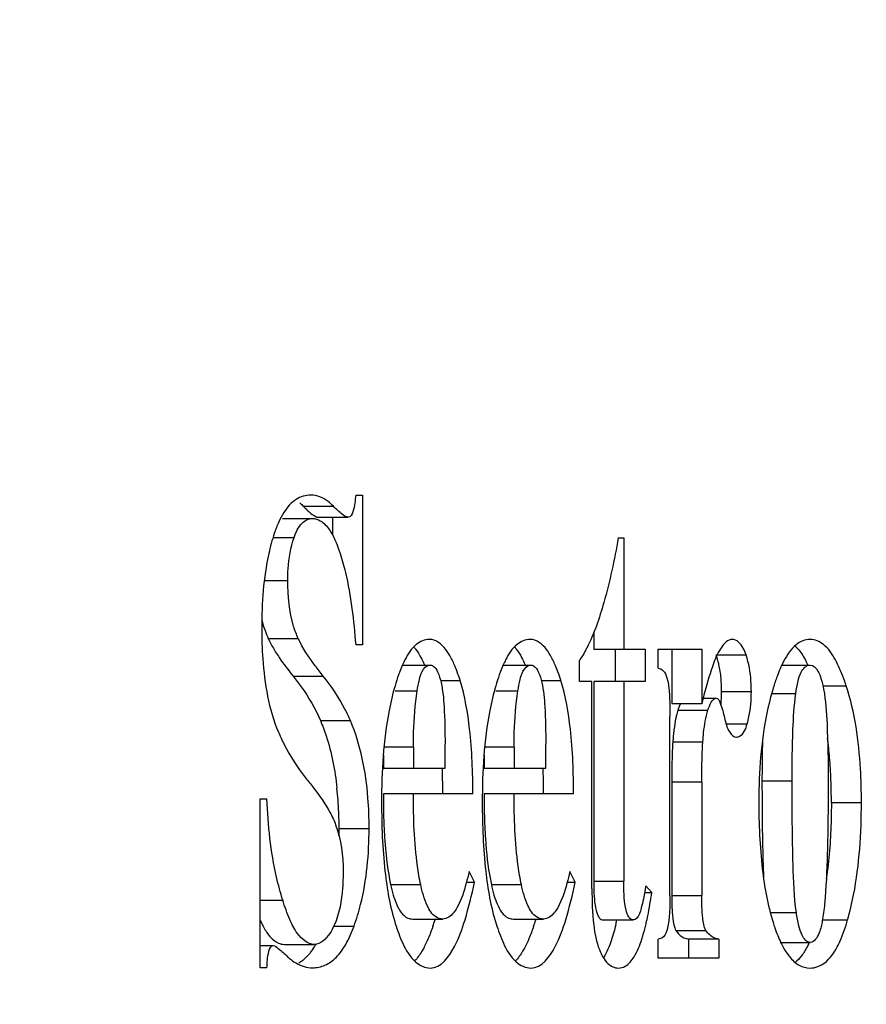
# Model space of a CAD drawing. Header units: millimetres. Extents: x 0 to 420, y 0 to 297.
# Tile 37 of 126: x 138.7 to 140.29, y 113.39 to 115.24. Entities that reach past the tile are written whole.
import ezdxf

# ---------------------------------------------------------------- set-up
doc = ezdxf.new("R2010")
doc.units = ezdxf.units.MM
doc.header["$LTSCALE"] = 23.1
doc.layers.get('0').update_dxf_attribs({"linetype": 'CONTINUOUS'})
doc.layers.add('DIM_PILOTEES', color=7, linetype='CONTINUOUS')
doc.styles.get("Standard").update_dxf_attribs({"font": 'txt', "width": 0.7})
doc.dimstyles.new('DIMSTYLE_6', dxfattribs={"dimtxt": 2.5, "dimasz": 3.5, "dimexe": 2, "dimexo": 0, "dimtad": 1, "dimdec": 0, "dimlfac": 3.333333, "dimdsep": 46, "dimtxsty": 'Standard', "dimblk": '_FILLED', "dimblk1": '_FILLED', "dimblk2": '_FILLED', "dimcen": 0.09, "dimazin": 2, "dimtp": 0.3, "dimtm": 0.3, "dimtfac": 1, "dimtdec": 0, "dimtofl": 0, "dimtmove": 0, "dimatfit": 3, "dimldrblk": '_FILLED', "dimfxl": 0, "dimtolj": 1, "dimarcsym": 0})

# ---------------------------------------------------------------- blocks, each defined once
blk = doc.blocks.new('_FILLED')
at = {"color": 0, "linetype": 'ByBlock'}
blk.add_solid([(0, 0), (-1, 0.14286), (-1, -0.14286)], dxfattribs=at)
blk = doc.blocks.new('*D20')
at = {"layer": 'DIM_PILOTEES', "color": 2, "linetype": 'Continuous'}
for p, q in [((138.2138, 121.8684), (180.0565, 121.8684)), ((178.0565, 121.8684), (178.0565, 107.2883)), ((178.0565, 92.7082), (178.0565, 107.2883)), ((165.8216, 92.7082), (180.0565, 92.7082))]:
    blk.add_line(p, q, dxfattribs=at)
at = {"layer": 'DIM_PILOTEES', "color": 2, "linetype": 'Continuous', "xscale": 3.5, "yscale": 3.5, "zscale": 3.5}
for p, rotation in [((178.0565, 121.8684), 90), ((178.0565, 92.7082), 270)]:
    blk.add_blockref('_FILLED', p, dxfattribs=dict(at, rotation=rotation))
at = {"layer": 'DIM_PILOTEES', "color": 2, "linetype": 'Continuous', "insert": (174.9315, 107.6538), "char_height": 2.5, "width": 9.107143, "attachment_point": 2, "rotation": 90, "line_spacing_factor": 0.9}
blk.add_mtext('{\\ftxt;\\W0.0001;\\H0.0001;\\~}{\\ftxt;\\W0.4285714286;\\H2.5; }{\\ftxt;\\W0.0001;\\H0.0001;\\~}{\\ftxt;\\W0.0001;\\H0.0001;\\~}{\\ftxt;\\W1.5714285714;\\H2.5; }{\\ftxt;\\W0.0001;\\H0.0001;\\~}{\\ftxt;\\W0.0001;\\H0.0001;\\~}{\\ftxt;\\W0.4285714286;\\H2.5; }{\\ftxt;\\W0.0001;\\H0.0001;\\~}', dxfattribs=at)

msp = doc.modelspace()

# ---------------------------------------------------------------- linework, layer by layer
at = {"color": 7, "linetype": 'Continuous'}
for p, q in [((139.3341, 114.3469), (139.347, 114.3469)), ((139.347, 114.3469), (139.347, 114.0657)), ((139.2361, 114.3258), (139.2925, 114.3258)), ((139.1965, 114.303), (139.2529, 114.303)), ((139.2635, 114.3054), (139.3199, 114.3054)), ((139.2906, 114.3054), (139.2906, 114.2716)), ((139.1813, 114.2674), (139.2187, 114.2674)), ((139.8269, 114.2664), (139.8372, 114.2664)), ((139.8372, 114.2664), (139.8372, 114.0577)), ((139.1627, 114.1865), (139.2066, 114.1865)), ((139.7808, 114.0884), (139.7808, 114.0577)), ((139.17, 114.0773), (139.2264, 114.0773)), ((139.347, 114.0657), (139.3341, 114.0657)), ((139.7808, 114.0577), (139.8774, 114.0577)), ((139.8211, 114.0577), (139.8211, 113.9967)), ((139.8774, 114.0577), (139.8774, 113.9967)), ((139.9016, 114.0577), (139.9836, 114.0577)), ((139.9016, 114.0217), (139.9016, 114.0577)), ((139.9273, 114.0577), (139.9273, 113.9552)), ((139.9836, 114.0577), (139.9836, 113.9552)), ((140.0103, 114.0467), (140.0667, 114.0467)), ((139.4223, 114.0278), (139.473, 114.0278)), ((139.6113, 114.0278), (139.6621, 114.0278)), ((139.7541, 113.9967), (139.7541, 114.0364)), ((140.1342, 114.0278), (140.1869, 114.0278)), ((139.2165, 114.0071), (139.2729, 114.0071)), ((139.9183, 114.0039), (139.9199, 113.9973)), ((139.4943, 113.999), (139.5299, 113.999)), ((139.6834, 113.999), (139.719, 113.999)), ((139.7775, 113.9967), (139.7541, 113.9967)), ((139.7775, 113.6081), (139.7775, 113.9967)), ((139.8774, 113.9967), (139.7808, 113.9967)), ((139.7808, 113.9967), (139.7808, 113.6221)), ((139.8372, 113.9967), (139.8372, 113.6221)), ((140.2123, 113.9886), (140.2549, 113.9886)), ((139.4079, 113.979), (139.4495, 113.979)), ((139.597, 113.979), (139.6385, 113.979)), ((140.0203, 113.9778), (140.0767, 113.9778)), ((140.115, 113.9742), (140.1601, 113.9742)), ((139.9273, 113.9552), (139.9836, 113.9552)), ((139.9413, 113.9496), (139.939, 113.943)), ((139.9438, 113.9552), (139.9413, 113.9496)), ((139.9863, 113.9656), (140.0108, 113.9656)), ((139.924, 113.5946), (139.924, 113.9308)), ((139.939, 113.943), (139.9367, 113.9352)), ((139.939, 113.943), (139.9953, 113.943)), ((139.2679, 113.9233), (139.3242, 113.9233)), ((140.0293, 113.9175), (140.0689, 113.9175)), ((139.5018, 113.8338), (139.5018, 113.879)), ((139.6909, 113.8338), (139.6909, 113.8789)), ((139.9293, 113.8832), (139.9857, 113.8832)), ((139.4424, 113.8735), (139.386, 113.8735)), ((139.386, 113.8585), (139.386, 113.8338)), ((139.4424, 113.8735), (139.4424, 113.8338)), ((139.6314, 113.8735), (139.575, 113.8735)), ((139.575, 113.8585), (139.575, 113.8338)), ((139.6314, 113.8735), (139.6314, 113.8338)), ((139.386, 113.8338), (139.5018, 113.8338)), ((139.575, 113.8338), (139.6909, 113.8338)), ((139.9836, 113.8076), (139.9273, 113.8076)), ((139.9273, 113.8076), (139.9273, 113.5946)), ((139.9836, 113.8076), (139.9836, 113.5946)), ((140.0967, 113.81), (140.1531, 113.81)), ((139.554, 113.7856), (139.386, 113.7856)), ((139.7431, 113.7856), (139.575, 113.7856)), ((139.1546, 113.7765), (139.1676, 113.7765)), ((139.1546, 113.4592), (139.1546, 113.7765)), ((140.2269, 113.7697), (140.2833, 113.7697)), ((139.3029, 113.7209), (139.3593, 113.7209)), ((139.5571, 113.6197), (139.5469, 113.6398)), ((139.7462, 113.6197), (139.736, 113.6398)), ((139.3997, 113.6153), (139.4561, 113.6153)), ((139.5419, 113.6197), (139.5571, 113.6197)), ((139.5888, 113.6153), (139.6451, 113.6153)), ((139.7309, 113.6197), (139.7462, 113.6197)), ((139.7808, 113.6221), (139.8372, 113.6221)), ((139.89, 113.6007), (139.8787, 113.6129)), ((139.8787, 113.6007), (139.89, 113.6007)), ((139.1546, 113.5861), (139.1972, 113.5861)), ((139.9273, 113.5946), (139.9836, 113.5946)), ((140.1124, 113.5627), (140.1613, 113.5627)), ((139.4411, 113.5507), (139.4975, 113.5507)), ((139.6301, 113.5507), (139.6865, 113.5507)), ((139.7989, 113.5489), (139.8553, 113.5489)), ((140.2102, 113.5489), (140.2574, 113.5489)), ((139.294, 113.5371), (139.331, 113.5371)), ((139.9313, 113.5399), (139.9331, 113.5339)), ((139.9352, 113.5292), (139.9915, 113.5292)), ((139.9016, 113.4769), (139.9016, 113.5129)), ((140.0154, 113.5129), (139.959, 113.5129)), ((139.959, 113.5129), (139.959, 113.4769)), ((140.0154, 113.5129), (140.0154, 113.4769)), ((140.1307, 113.5068), (140.1871, 113.5068)), ((139.1546, 113.5007), (139.1792, 113.5007)), ((139.1999, 113.5031), (139.2562, 113.5031)), ((140.0154, 113.4769), (139.9016, 113.4769)), ((139.1676, 113.4592), (139.1546, 113.4592))]:
    msp.add_line(p, q, dxfattribs=at)
for centre, radius, start, end in [((139.407, 114.4904), 0.2373, 223.9401, 225.6514), ((139.3225, 114.1482), 0.1681, 199.4169, 204.9108), ((139.857, 113.9944), 0.162, 15.0896, 17.8791), ((139.6404, 113.9306), 0.2391, 155.8642, 159.1707), ((139.5904, 113.9529), 0.1844, 152.7245, 155.8471), ((139.8294, 113.9306), 0.2391, 155.8642, 159.1707), ((139.7794, 113.9529), 0.1844, 152.7245, 155.8471), ((140.3012, 113.9489), 0.1851, 152.0405, 154.5817), ((140.0107, 113.9451), 0.1912, 25.8007, 28.8867), ((139.1684, 113.8865), 0.3787, 17.2862, 18.5333), ((139.3574, 113.8865), 0.3787, 17.2862, 18.5333), ((139.8523, 113.8575), 0.4233, 18.0318, 19.2963), ((141.3549, 113.6129), 1.4133, 165.3178, 165.5483), ((141.5222, 113.5698), 1.5861, 165.5514, 165.9386), ((140.4106, 113.8505), 0.4824, 174.6997, 176.1126), ((140.3126, 113.8597), 0.384, 173.0307, 174.7068), ((139.4384, 113.7893), 0.7879, 4.7041, 7.3288), ((139.2886, 113.777), 0.9382, 2.1369, 4.7027), ((138.2781, 113.7907), 1.2194, 1.8046, 2.0257), ((138.116, 113.7864), 1.3816, 359.9666, 1.7715), ((138.4672, 113.7907), 1.2194, 1.8046, 2.0257), ((138.3051, 113.7864), 1.3816, 359.9666, 1.7715), ((147.8166, 113.8091), 7.7199, 179.99336, 180.43344), ((139.1143, 113.7703), 1.1126, 359.9707, 2.1455), ((138.6458, 113.7258), 0.657, 2.2586, 6.1631), ((140.8716, 113.7851), 1.4856, 179.9794, 181.2497), ((141.0606, 113.7851), 1.4856, 179.9794, 181.2497), ((138.5412, 113.7212), 0.7618, 359.9776, 2.2937), ((140.5999, 113.779), 1.2139, 181.2445, 182.7209), ((140.789, 113.779), 1.2139, 181.2446, 182.7209), ((145.6469, 113.7943), 5.5501, 180.4502, 180.7364), ((138.5395, 113.7209), 0.7634, 358.9915, 0.0042), ((140.5434, 113.5944), 0.6161, 179.9793, 180.9583), ((140.3981, 113.5919), 0.4708, 180.9502, 182.1719), ((139.0374, 113.6877), 0.4666, 341.1695, 342.7575), ((139.2264, 113.6877), 0.4666, 341.1695, 342.7575), ((139.353, 113.6524), 0.4826, 346.4519, 347.5874), ((139.4279, 113.648), 0.4636, 346.4409, 346.9828), ((139.9632, 113.5448), 0.032, 237.7984, 246.161), ((140.2893, 113.5819), 0.1744, 205.7147, 209.2203), ((140.029, 113.5801), 0.1731, 331.9873, 334.7322), ((139.1362, 113.5734), 0.1418, 325.9837, 330.2071)]:
    msp.add_arc(centre, radius, start, end, dxfattribs=at)
for points, knots in [([(139.25, 114.3469), (139.2403, 114.3469), (139.219, 114.3405), (139.2052, 114.3238), (139.1992, 114.3143)], [0, 0, 0, 0, 0.46381, 1, 1, 1, 1]), ([(139.2925, 114.3258), (139.2893, 114.3291), (139.2776, 114.3399), (139.2615, 114.3469), (139.25, 114.3469)], [0, 0, 0, 0, 0.283191, 1, 1, 1, 1]), ([(139.3341, 114.3469), (139.3331, 114.3364), (139.3328, 114.3232), (139.3244, 114.3054), (139.3199, 114.3054)], [0, 0, 0, 0, 0.701556, 1, 1, 1, 1]), ([(139.2411, 114.3208), (139.2429, 114.319), (139.2485, 114.3138), (139.2546, 114.3087), (139.2593, 114.3065)], [0, 0, 0, 0, 0.323767, 1, 1, 1, 1]), ([(139.3199, 114.3054), (139.316, 114.3054), (139.3058, 114.3128), (139.2978, 114.3204), (139.2925, 114.3258)], [0, 0, 0, 0, 0.341393, 1, 1, 1, 1]), ([(139.2187, 114.2674), (139.222, 114.277), (139.2287, 114.2936), (139.2457, 114.303), (139.2529, 114.303)], [0, 0, 0, 0, 0.584766, 1, 1, 1, 1]), ([(139.2529, 114.303), (139.258, 114.303), (139.2652, 114.3008), (139.2709, 114.2968), (139.2724, 114.2956)], [0, 0, 0, 0, 0.730292, 1, 1, 1, 1]), ([(139.2812, 114.2865), (139.2835, 114.2836), (139.2938, 114.2683), (139.3004, 114.251), (139.3049, 114.2371)], [0, 0, 0, 0, 0.204396, 1, 1, 1, 1]), ([(139.1813, 114.2749), (139.1772, 114.2625), (139.1617, 114.2046), (139.1577, 114.1442), (139.1577, 114.0974)], [0, 0, 0, 0, 0.218647, 1, 1, 1, 1]), ([(139.2066, 114.1865), (139.2066, 114.1939), (139.2074, 114.2212), (139.2122, 114.2486), (139.2187, 114.2674)], [0, 0, 0, 0, 0.270559, 1, 1, 1, 1]), ([(139.8269, 114.2664), (139.8197, 114.2255), (139.8049, 114.1552), (139.7817, 114.0867), (139.7678, 114.0597)], [0, 0, 0, 0, 0.577461, 1, 1, 1, 1]), ([(139.3049, 114.2371), (139.3086, 114.2255), (139.3239, 114.1694), (139.3307, 114.1113), (139.3341, 114.0657)], [0, 0, 0, 0, 0.210761, 1, 1, 1, 1]), ([(139.2264, 114.0773), (139.2229, 114.0847), (139.2099, 114.1197), (139.2066, 114.1575), (139.2066, 114.1865)], [0, 0, 0, 0, 0.220176, 1, 1, 1, 1]), ([(139.1577, 114.0974), (139.1577, 114.078), (139.1598, 114.012), (139.1707, 113.945), (139.189, 113.9019)], [0, 0, 0, 0, 0.292846, 1, 1, 1, 1]), ([(139.17, 114.0773), (139.1709, 114.0753), (139.1751, 114.0667), (139.18, 114.0584), (139.1839, 114.0521)], [0, 0, 0, 0, 0.233296, 1, 1, 1, 1]), ([(139.2729, 114.0071), (139.2678, 114.0135), (139.2505, 114.0356), (139.2348, 114.0593), (139.2264, 114.0773)], [0, 0, 0, 0, 0.291953, 1, 1, 1, 1]), ([(139.4724, 114.076), (139.4636, 114.076), (139.443, 114.0664), (139.432, 114.0481), (139.4265, 114.0374)], [0, 0, 0, 0, 0.422246, 1, 1, 1, 1]), ([(139.4432, 114.0617), (139.4444, 114.0603), (139.4494, 114.0542), (139.4535, 114.0474), (139.4564, 114.042)], [0, 0, 0, 0, 0.225572, 1, 1, 1, 1]), ([(139.5128, 114.042), (139.51, 114.0472), (139.5012, 114.0624), (139.4846, 114.076), (139.4724, 114.076)], [0, 0, 0, 0, 0.324903, 1, 1, 1, 1]), ([(139.6615, 114.076), (139.6527, 114.076), (139.6321, 114.0664), (139.6211, 114.0481), (139.6155, 114.0374)], [0, 0, 0, 0, 0.422247, 1, 1, 1, 1]), ([(139.6323, 114.0616), (139.6334, 114.0603), (139.6384, 114.0542), (139.6426, 114.0474), (139.6454, 114.042)], [0, 0, 0, 0, 0.225572, 1, 1, 1, 1]), ([(139.7018, 114.042), (139.6991, 114.0472), (139.6902, 114.0624), (139.6736, 114.076), (139.6615, 114.076)], [0, 0, 0, 0, 0.324903, 1, 1, 1, 1]), ([(139.7678, 114.0597), (139.7667, 114.0575), (139.7625, 114.0496), (139.7579, 114.0418), (139.7541, 114.0364)], [0, 0, 0, 0, 0.265416, 1, 1, 1, 1]), ([(140.0408, 114.076), (140.0389, 114.076), (140.028, 114.0728), (140.0215, 114.0626), (140.0167, 114.055)], [0, 0, 0, 0, 0.176668, 1, 1, 1, 1]), ([(140.0667, 114.0467), (140.0652, 114.0511), (140.0608, 114.0632), (140.0496, 114.076), (140.0408, 114.076)], [0, 0, 0, 0, 0.345536, 1, 1, 1, 1]), ([(140.1871, 114.076), (140.1777, 114.076), (140.1557, 114.0661), (140.1437, 114.0468), (140.1377, 114.0356)], [0, 0, 0, 0, 0.425552, 1, 1, 1, 1]), ([(140.1585, 114.0639), (140.1603, 114.0622), (140.1679, 114.0543), (140.174, 114.045), (140.1781, 114.0375)], [0, 0, 0, 0, 0.220729, 1, 1, 1, 1]), ([(140.2345, 114.0375), (140.2286, 114.0481), (140.2169, 114.0664), (140.196, 114.076), (140.1871, 114.076)], [0, 0, 0, 0, 0.577903, 1, 1, 1, 1]), ([(139.1839, 114.0521), (139.1861, 114.0486), (139.1963, 114.0331), (139.2075, 114.0183), (139.2165, 114.0071)], [0, 0, 0, 0, 0.22633, 1, 1, 1, 1]), ([(140.0167, 114.055), (140.0107, 114.0457), (140.0007, 114.0174), (139.9924, 113.9891), (139.9877, 113.9711)], [0, 0, 0, 0, 0.371648, 1, 1, 1, 1]), ([(140.0767, 113.9778), (140.0767, 113.9842), (140.076, 114.0075), (140.0721, 114.0308), (140.0667, 114.0467)], [0, 0, 0, 0, 0.277258, 1, 1, 1, 1]), ([(139.4495, 113.979), (139.4505, 113.9862), (139.453, 113.9988), (139.4579, 114.0161), (139.4668, 114.0278), (139.473, 114.0278)], [0, 0, 0, 0, 0.383571, 0.66969, 1, 1, 1, 1]), ([(139.473, 114.0278), (139.4753, 114.0278), (139.4822, 114.0254), (139.4896, 114.0128), (139.4928, 114.0017), (139.4943, 113.9949)], [0, 0, 0, 0, 0.164043, 0.491822, 1, 1, 1, 1]), ([(139.6385, 113.979), (139.6396, 113.9862), (139.6421, 113.9988), (139.647, 114.0161), (139.6559, 114.0278), (139.6621, 114.0278)], [0, 0, 0, 0, 0.383571, 0.66969, 1, 1, 1, 1]), ([(139.6621, 114.0278), (139.6644, 114.0278), (139.6712, 114.0254), (139.6787, 114.0127), (139.6818, 114.0017), (139.6834, 113.9949)], [0, 0, 0, 0, 0.164043, 0.491823, 1, 1, 1, 1]), ([(140.0134, 114.0366), (140.0141, 114.034), (140.0168, 114.023), (140.0184, 114.0117), (140.0192, 114.0031)], [0, 0, 0, 0, 0.238406, 1, 1, 1, 1]), ([(140.1601, 113.9742), (140.1611, 113.982), (140.1637, 113.9958), (140.1691, 114.0153), (140.1797, 114.0278), (140.1869, 114.0278)], [0, 0, 0, 0, 0.376381, 0.659255, 1, 1, 1, 1]), ([(140.1869, 114.0278), (140.1931, 114.0278), (140.2025, 114.0174), (140.2081, 114.0009), (140.211, 113.9892), (140.2123, 113.9825)], [0, 0, 0, 0, 0.34342, 0.625487, 1, 1, 1, 1]), ([(140.2449, 114.0156), (140.2441, 114.0176), (140.2409, 114.025), (140.2374, 114.0323), (140.2345, 114.0375)], [0, 0, 0, 0, 0.266129, 1, 1, 1, 1]), ([(139.2165, 114.0071), (139.2219, 114.0005), (139.2418, 113.9744), (139.2584, 113.9457), (139.2679, 113.9233)], [0, 0, 0, 0, 0.258643, 1, 1, 1, 1]), ([(139.3242, 113.9233), (139.3211, 113.9306), (139.3071, 113.9604), (139.2885, 113.9878), (139.2729, 114.0071)], [0, 0, 0, 0, 0.244395, 1, 1, 1, 1]), ([(139.4169, 114.0156), (139.4161, 114.0135), (139.4128, 114.0047), (139.41, 113.9957), (139.4079, 113.9888)], [0, 0, 0, 0, 0.235536, 1, 1, 1, 1]), ([(139.6059, 114.0156), (139.6051, 114.0135), (139.6019, 114.0047), (139.599, 113.9957), (139.597, 113.9888)], [0, 0, 0, 0, 0.235536, 1, 1, 1, 1]), ([(139.9016, 114.0217), (139.9052, 114.0217), (139.9137, 114.017), (139.9168, 114.0086), (139.9183, 114.0039)], [0, 0, 0, 0, 0.415257, 1, 1, 1, 1]), ([(140.1274, 114.0129), (140.1266, 114.0108), (140.1231, 114.0015), (140.12, 113.9922), (140.1179, 113.985)], [0, 0, 0, 0, 0.235669, 1, 1, 1, 1]), ([(139.4079, 113.9888), (139.4035, 113.9735), (139.3867, 113.9017), (139.3827, 113.8275), (139.3827, 113.7698)], [0, 0, 0, 0, 0.215585, 1, 1, 1, 1]), ([(139.4943, 113.9949), (139.4977, 113.98), (139.5011, 113.9412), (139.5018, 113.9025), (139.5018, 113.879)], [0, 0, 0, 0, 0.393188, 1, 1, 1, 1]), ([(139.554, 113.7856), (139.554, 113.8263), (139.5513, 113.8981), (139.5392, 113.9693), (139.5299, 113.999)], [0, 0, 0, 0, 0.566683, 1, 1, 1, 1]), ([(139.597, 113.9888), (139.5925, 113.9735), (139.5758, 113.9017), (139.5717, 113.8275), (139.5717, 113.7697)], [0, 0, 0, 0, 0.215585, 1, 1, 1, 1]), ([(139.6834, 113.9949), (139.6868, 113.98), (139.6901, 113.9412), (139.6909, 113.9025), (139.6909, 113.8789)], [0, 0, 0, 0, 0.393188, 1, 1, 1, 1]), ([(139.7431, 113.7856), (139.7431, 113.8263), (139.7404, 113.898), (139.7282, 113.9693), (139.719, 113.999)], [0, 0, 0, 0, 0.566683, 1, 1, 1, 1]), ([(139.9199, 113.9973), (139.9207, 113.9934), (139.9238, 113.9714), (139.924, 113.9491), (139.924, 113.9308)], [0, 0, 0, 0, 0.177627, 1, 1, 1, 1]), ([(140.2833, 113.7697), (140.2833, 113.7908), (140.2813, 113.8644), (140.2712, 113.9385), (140.2549, 113.9886)], [0, 0, 0, 0, 0.285578, 1, 1, 1, 1]), ([(139.4424, 113.8735), (139.4424, 113.8828), (139.4429, 113.918), (139.4456, 113.9533), (139.4495, 113.979)], [0, 0, 0, 0, 0.263672, 1, 1, 1, 1]), ([(139.6314, 113.8735), (139.6314, 113.8828), (139.6319, 113.918), (139.6347, 113.9533), (139.6385, 113.979)], [0, 0, 0, 0, 0.263672, 1, 1, 1, 1]), ([(140.0689, 113.9175), (140.0702, 113.9219), (140.0752, 113.9416), (140.0767, 113.962), (140.0767, 113.9778)], [0, 0, 0, 0, 0.225275, 1, 1, 1, 1]), ([(140.1179, 113.985), (140.1132, 113.9693), (140.0959, 113.8997), (140.0907, 113.8275), (140.0907, 113.7722)], [0, 0, 0, 0, 0.227915, 1, 1, 1, 1]), ([(140.1531, 113.81), (140.1531, 113.8422), (140.1538, 113.8969), (140.1571, 113.9518), (140.1601, 113.9742)], [0, 0, 0, 0, 0.586847, 1, 1, 1, 1]), ([(140.2123, 113.9825), (140.2164, 113.9611), (140.22, 113.904), (140.2209, 113.8471), (140.2209, 113.8118)], [0, 0, 0, 0, 0.381541, 1, 1, 1, 1]), ([(139.9953, 113.943), (139.997, 113.9481), (139.9999, 113.9559), (140.0052, 113.9635), (140.0081, 113.9649)], [0, 0, 0, 0, 0.621598, 1, 1, 1, 1]), ([(140.0081, 113.9649), (140.0085, 113.9651), (140.0094, 113.9655), (140.0103, 113.9656), (140.0108, 113.9656)], [0, 0, 0, 0, 0.511966, 1, 1, 1, 1]), ([(140.0108, 113.9656), (140.0147, 113.9656), (140.0214, 113.949), (140.0242, 113.9382), (140.0264, 113.9288)], [0, 0, 0, 0, 0.291943, 1, 1, 1, 1]), ([(139.9367, 113.9352), (139.9361, 113.933), (139.9339, 113.9235), (139.9324, 113.9138), (139.9315, 113.9063)], [0, 0, 0, 0, 0.22643, 1, 1, 1, 1]), ([(139.9857, 113.8832), (139.9861, 113.8892), (139.9878, 113.9093), (139.9909, 113.9295), (139.9953, 113.943)], [0, 0, 0, 0, 0.295183, 1, 1, 1, 1]), ([(139.2679, 113.9233), (139.2718, 113.9139), (139.2871, 113.8729), (139.2954, 113.8296), (139.299, 113.7964)], [0, 0, 0, 0, 0.23377, 1, 1, 1, 1]), ([(139.3593, 113.7209), (139.3593, 113.7401), (139.3569, 113.8086), (139.3436, 113.8776), (139.3242, 113.9233)], [0, 0, 0, 0, 0.278303, 1, 1, 1, 1]), ([(140.0264, 113.9288), (140.0285, 113.9194), (140.0312, 113.9052), (140.0435, 113.8924), (140.0488, 113.8924)], [0, 0, 0, 0, 0.650193, 1, 1, 1, 1]), ([(140.0488, 113.8924), (140.0508, 113.8924), (140.0622, 113.8956), (140.0663, 113.9087), (140.0689, 113.9175)], [0, 0, 0, 0, 0.181885, 1, 1, 1, 1]), ([(139.189, 113.9019), (139.1924, 113.894), (139.2064, 113.8636), (139.2245, 113.8352), (139.2401, 113.8159)], [0, 0, 0, 0, 0.257447, 1, 1, 1, 1]), ([(139.9293, 113.8832), (139.9289, 113.8777), (139.9276, 113.8525), (139.9273, 113.8273), (139.9273, 113.8076)], [0, 0, 0, 0, 0.217834, 1, 1, 1, 1]), ([(139.9836, 113.8076), (139.9836, 113.8146), (139.9838, 113.8399), (139.9845, 113.8651), (139.9857, 113.8832)], [0, 0, 0, 0, 0.280794, 1, 1, 1, 1]), ([(140.0978, 113.8888), (140.0976, 113.8828), (140.0969, 113.8565), (140.0967, 113.8303), (140.0967, 113.81)], [0, 0, 0, 0, 0.228724, 1, 1, 1, 1]), ([(139.2401, 113.8159), (139.245, 113.8098), (139.2613, 113.7891), (139.2765, 113.7674), (139.2857, 113.7513)], [0, 0, 0, 0, 0.294931, 1, 1, 1, 1]), ([(140.1613, 113.5627), (140.1569, 113.5924), (140.1541, 113.6751), (140.1531, 113.7575), (140.1531, 113.81)], [0, 0, 0, 0, 0.363822, 1, 1, 1, 1]), ([(140.2209, 113.8118), (140.2209, 113.7655), (140.2202, 113.6878), (140.2171, 113.6101), (140.2142, 113.5788)], [0, 0, 0, 0, 0.595992, 1, 1, 1, 1]), ([(139.4561, 113.6153), (139.4536, 113.6268), (139.4443, 113.6831), (139.4424, 113.7403), (139.4424, 113.7856)], [0, 0, 0, 0, 0.205951, 1, 1, 1, 1]), ([(139.6451, 113.6153), (139.6427, 113.6268), (139.6333, 113.6831), (139.6314, 113.7403), (139.6314, 113.7856)], [0, 0, 0, 0, 0.205951, 1, 1, 1, 1]), ([(139.1972, 113.5861), (139.1928, 113.6003), (139.1762, 113.6626), (139.1693, 113.7271), (139.1676, 113.7765)], [0, 0, 0, 0, 0.231397, 1, 1, 1, 1]), ([(139.3827, 113.7698), (139.3827, 113.7267), (139.3855, 113.65), (139.3986, 113.574), (139.4085, 113.5421)], [0, 0, 0, 0, 0.562732, 1, 1, 1, 1]), ([(139.5717, 113.7697), (139.5717, 113.7267), (139.5746, 113.65), (139.5876, 113.574), (139.5976, 113.542)], [0, 0, 0, 0, 0.562732, 1, 1, 1, 1]), ([(140.0907, 113.7722), (140.0907, 113.7296), (140.0938, 113.653), (140.1072, 113.5771), (140.1174, 113.5446)], [0, 0, 0, 0, 0.555781, 1, 1, 1, 1]), ([(140.2269, 113.7697), (140.2269, 113.7569), (140.2262, 113.7091), (140.2225, 113.6613), (140.2174, 113.6267)], [0, 0, 0, 0, 0.26873, 1, 1, 1, 1]), ([(140.2574, 113.5489), (140.2619, 113.5645), (140.2787, 113.6369), (140.2833, 113.7117), (140.2833, 113.7697)], [0, 0, 0, 0, 0.218924, 1, 1, 1, 1]), ([(139.2857, 113.7513), (139.2899, 113.7438), (139.306, 113.7086), (139.3105, 113.6691), (139.3105, 113.6392)], [0, 0, 0, 0, 0.222726, 1, 1, 1, 1]), ([(139.331, 113.5371), (139.3358, 113.5505), (139.3537, 113.6101), (139.3593, 113.673), (139.3593, 113.7209)], [0, 0, 0, 0, 0.22806, 1, 1, 1, 1]), ([(139.3874, 113.7214), (139.3879, 113.7114), (139.3901, 113.6758), (139.3944, 113.6403), (139.3997, 113.6153)], [0, 0, 0, 0, 0.282484, 1, 1, 1, 1]), ([(139.5765, 113.7214), (139.577, 113.7114), (139.5792, 113.6758), (139.5834, 113.6403), (139.5888, 113.6153)], [0, 0, 0, 0, 0.282484, 1, 1, 1, 1]), ([(140.0972, 113.723), (140.0973, 113.714), (140.0978, 113.6822), (140.0987, 113.6505), (140.0997, 113.6278)], [0, 0, 0, 0, 0.283862, 1, 1, 1, 1]), ([(139.3105, 113.6392), (139.3105, 113.6291), (139.3094, 113.5954), (139.3037, 113.561), (139.294, 113.5393)], [0, 0, 0, 0, 0.297519, 1, 1, 1, 1]), ([(139.5469, 113.6398), (139.5452, 113.6325), (139.5395, 113.6094), (139.5323, 113.5862), (139.5242, 113.5719)], [0, 0, 0, 0, 0.312246, 1, 1, 1, 1]), ([(139.736, 113.6398), (139.7343, 113.6325), (139.7285, 113.6094), (139.7214, 113.5861), (139.7133, 113.5718)], [0, 0, 0, 0, 0.312246, 1, 1, 1, 1]), ([(139.4975, 113.5507), (139.4929, 113.5507), (139.4794, 113.5554), (139.4648, 113.5802), (139.459, 113.6018), (139.4561, 113.6153)], [0, 0, 0, 0, 0.166041, 0.492733, 1, 1, 1, 1]), ([(139.4741, 113.4586), (139.4943, 113.4586), (139.5225, 113.498), (139.5416, 113.554), (139.5522, 113.5959), (139.5571, 113.6197)], [0, 0, 0, 0, 0.323832, 0.612264, 1, 1, 1, 1]), ([(139.6865, 113.5507), (139.682, 113.5507), (139.6685, 113.5554), (139.6538, 113.5802), (139.648, 113.6018), (139.6451, 113.6153)], [0, 0, 0, 0, 0.166041, 0.492733, 1, 1, 1, 1]), ([(139.6631, 113.4586), (139.6834, 113.4586), (139.7116, 113.498), (139.7307, 113.554), (139.7412, 113.5959), (139.7462, 113.6197)], [0, 0, 0, 0, 0.323832, 0.612264, 1, 1, 1, 1]), ([(139.7808, 113.6221), (139.7808, 113.6189), (139.7809, 113.6074), (139.7814, 113.596), (139.7821, 113.5877)], [0, 0, 0, 0, 0.279206, 1, 1, 1, 1]), ([(139.8553, 113.5489), (139.8477, 113.5489), (139.8401, 113.5688), (139.8379, 113.5923), (139.8372, 113.6114), (139.8372, 113.6221)], [0, 0, 0, 0, 0.292491, 0.589063, 1, 1, 1, 1]), ([(139.7775, 113.6081), (139.7775, 113.5851), (139.7788, 113.5465), (139.7857, 113.5078), (139.7916, 113.4932)], [0, 0, 0, 0, 0.59314, 1, 1, 1, 1]), ([(139.8787, 113.6129), (139.878, 113.6088), (139.8755, 113.5936), (139.8722, 113.5785), (139.8691, 113.5678)], [0, 0, 0, 0, 0.273716, 1, 1, 1, 1]), ([(139.8795, 113.5436), (139.8805, 113.5479), (139.8846, 113.5668), (139.8878, 113.5859), (139.89, 113.6007)], [0, 0, 0, 0, 0.227369, 1, 1, 1, 1]), ([(139.2562, 113.5031), (139.2437, 113.5031), (139.2241, 113.5212), (139.2089, 113.5521), (139.201, 113.5738), (139.1972, 113.5861)], [0, 0, 0, 0, 0.354327, 0.633832, 1, 1, 1, 1]), ([(139.4046, 113.5957), (139.4063, 113.5902), (139.4118, 113.5742), (139.4216, 113.557), (139.4322, 113.5525)], [0, 0, 0, 0, 0.331646, 1, 1, 1, 1]), ([(139.5937, 113.5957), (139.5953, 113.5902), (139.6008, 113.5742), (139.6106, 113.557), (139.6213, 113.5525)], [0, 0, 0, 0, 0.331646, 1, 1, 1, 1]), ([(139.7821, 113.5877), (139.7824, 113.5843), (139.7837, 113.5736), (139.7858, 113.5626), (139.7893, 113.5561)], [0, 0, 0, 0, 0.317961, 1, 1, 1, 1]), ([(139.924, 113.5946), (139.924, 113.5818), (139.9234, 113.5606), (139.921, 113.5394), (139.9187, 113.5313)], [0, 0, 0, 0, 0.606528, 1, 1, 1, 1]), ([(139.9915, 113.5292), (139.9875, 113.5362), (139.9844, 113.5589), (139.9836, 113.5806), (139.9836, 113.5946)], [0, 0, 0, 0, 0.364428, 1, 1, 1, 1]), ([(140.2142, 113.5788), (140.2132, 113.5682), (140.2106, 113.5495), (140.2057, 113.5252), (140.1953, 113.5068), (140.1871, 113.5068)], [0, 0, 0, 0, 0.399628, 0.691147, 1, 1, 1, 1]), ([(139.5242, 113.5719), (139.5224, 113.5686), (139.5163, 113.5589), (139.5053, 113.5507), (139.4975, 113.5507)], [0, 0, 0, 0, 0.323646, 1, 1, 1, 1]), ([(139.7133, 113.5718), (139.7114, 113.5686), (139.7054, 113.5589), (139.6944, 113.5507), (139.6865, 113.5507)], [0, 0, 0, 0, 0.323646, 1, 1, 1, 1]), ([(139.8691, 113.5678), (139.8683, 113.565), (139.866, 113.5578), (139.8603, 113.5489), (139.8553, 113.5489)], [0, 0, 0, 0, 0.370156, 1, 1, 1, 1]), ([(139.9276, 113.5741), (139.9278, 113.5706), (139.9284, 113.5592), (139.9295, 113.5477), (139.9313, 113.5399)], [0, 0, 0, 0, 0.300468, 1, 1, 1, 1]), ([(140.1871, 113.5068), (140.1802, 113.5068), (140.1707, 113.5204), (140.1653, 113.5399), (140.1625, 113.5545), (140.1613, 113.5627)], [0, 0, 0, 0, 0.320943, 0.608567, 1, 1, 1, 1]), ([(139.1545, 113.5491), (139.1556, 113.5466), (139.1598, 113.5378), (139.1647, 113.5292), (139.1688, 113.5234)], [0, 0, 0, 0, 0.278068, 1, 1, 1, 1]), ([(139.4085, 113.5421), (139.4124, 113.5296), (139.4219, 113.5041), (139.4402, 113.4707), (139.4641, 113.4586), (139.4741, 113.4586)], [0, 0, 0, 0, 0.350582, 0.731097, 1, 1, 1, 1]), ([(139.5976, 113.542), (139.6014, 113.5296), (139.6109, 113.5041), (139.6293, 113.4706), (139.6531, 113.4586), (139.6631, 113.4586)], [0, 0, 0, 0, 0.350582, 0.731097, 1, 1, 1, 1]), ([(139.7893, 113.5561), (139.7899, 113.555), (139.792, 113.5515), (139.7961, 113.5489), (139.7989, 113.5489)], [0, 0, 0, 0, 0.305623, 1, 1, 1, 1]), ([(140.1174, 113.5446), (140.1185, 113.541), (140.1228, 113.528), (140.1279, 113.5152), (140.1322, 113.5062)], [0, 0, 0, 0, 0.272481, 1, 1, 1, 1]), ([(140.2381, 113.4988), (140.24, 113.5023), (140.2478, 113.5184), (140.2536, 113.5355), (140.2574, 113.5489)], [0, 0, 0, 0, 0.220457, 1, 1, 1, 1]), ([(139.1688, 113.5234), (139.1704, 113.5213), (139.176, 113.5141), (139.1832, 113.5079), (139.1891, 113.5054)], [0, 0, 0, 0, 0.290059, 1, 1, 1, 1]), ([(139.2529, 113.4592), (139.2609, 113.4592), (139.2777, 113.4626), (139.2996, 113.4787), (139.3177, 113.5045), (139.3267, 113.5254), (139.331, 113.5371)], [0, 0, 0, 0, 0.204702, 0.421281, 0.679985, 1, 1, 1, 1]), ([(139.294, 113.5393), (139.2915, 113.5338), (139.2839, 113.5182), (139.2681, 113.5031), (139.2562, 113.5031)], [0, 0, 0, 0, 0.338529, 1, 1, 1, 1]), ([(139.8221, 113.5393), (139.8211, 113.535), (139.8171, 113.5196), (139.8122, 113.5045), (139.8076, 113.4941)], [0, 0, 0, 0, 0.283221, 1, 1, 1, 1]), ([(139.8711, 113.5127), (139.8717, 113.5147), (139.8745, 113.5235), (139.8769, 113.5325), (139.8785, 113.5393)], [0, 0, 0, 0, 0.233383, 1, 1, 1, 1]), ([(139.9187, 113.5313), (139.9173, 113.5264), (139.9143, 113.5174), (139.9054, 113.5129), (139.9016, 113.5129)], [0, 0, 0, 0, 0.580412, 1, 1, 1, 1]), ([(140.0154, 113.5129), (140.0128, 113.5133), (140.0033, 113.5158), (139.9952, 113.523), (139.9915, 113.5292)], [0, 0, 0, 0, 0.26316, 1, 1, 1, 1]), ([(139.8271, 113.4586), (139.8315, 113.4586), (139.8441, 113.4623), (139.86, 113.4825), (139.8673, 113.5013), (139.8711, 113.5127)], [0, 0, 0, 0, 0.176568, 0.509293, 1, 1, 1, 1]), ([(139.1676, 113.4592), (139.168, 113.4696), (139.1679, 113.4821), (139.1749, 113.5007), (139.1792, 113.5007)], [0, 0, 0, 0, 0.705012, 1, 1, 1, 1]), ([(139.1792, 113.5007), (139.1829, 113.5007), (139.1924, 113.4921), (139.2007, 113.4853), (139.2064, 113.48)], [0, 0, 0, 0, 0.321305, 1, 1, 1, 1]), ([(139.4628, 113.4982), (139.4614, 113.4955), (139.4563, 113.4862), (139.4501, 113.4774), (139.4448, 113.4719)], [0, 0, 0, 0, 0.28251, 1, 1, 1, 1]), ([(139.6519, 113.4982), (139.6505, 113.4955), (139.6453, 113.4862), (139.6391, 113.4774), (139.6338, 113.4719)], [0, 0, 0, 0, 0.28251, 1, 1, 1, 1]), ([(139.7916, 113.4932), (139.7955, 113.4838), (139.803, 113.4676), (139.82, 113.4586), (139.8271, 113.4586)], [0, 0, 0, 0, 0.587674, 1, 1, 1, 1]), ([(140.1869, 113.4586), (140.1967, 113.4586), (140.2194, 113.4679), (140.2321, 113.4875), (140.2381, 113.4988)], [0, 0, 0, 0, 0.434475, 1, 1, 1, 1]), ([(139.2135, 113.4739), (139.2164, 113.4715), (139.2281, 113.4635), (139.2425, 113.4592), (139.2529, 113.4592)], [0, 0, 0, 0, 0.26573, 1, 1, 1, 1]), ([(140.1481, 113.4802), (140.1533, 113.4738), (140.1645, 113.4629), (140.1799, 113.4586), (140.1869, 113.4586)], [0, 0, 0, 0, 0.537914, 1, 1, 1, 1])]:
    msp.add_open_spline(points, degree=3, knots=knots, dxfattribs=at)
for points in [[(139.2293, 114.3322), (139.2317, 114.3302), (139.234, 114.328), (139.2361, 114.3258)], [(139.1992, 114.3143), (139.1956, 114.3086), (139.1925, 114.3026), (139.1897, 114.2964)], [(139.2593, 114.3065), (139.2606, 114.3059), (139.2621, 114.3054), (139.2635, 114.3054)], [(139.1897, 114.2964), (139.1865, 114.2894), (139.1838, 114.2822), (139.1813, 114.2749)], [(139.2724, 114.2956), (139.2757, 114.293), (139.2786, 114.2898), (139.2812, 114.2865)], [(139.158, 114.1125), (139.1596, 114.1056), (139.1616, 114.0989), (139.1639, 114.0923)], [(139.4564, 114.042), (139.4588, 114.0375), (139.461, 114.0329), (139.463, 114.0282)], [(139.5216, 114.0228), (139.519, 114.0293), (139.5161, 114.0358), (139.5128, 114.042)], [(139.6454, 114.042), (139.6478, 114.0375), (139.65, 114.0329), (139.652, 114.0282)], [(139.7106, 114.0228), (139.708, 114.0293), (139.7051, 114.0358), (139.7018, 114.042)], [(139.5274, 114.0068), (139.5256, 114.0122), (139.5237, 114.0175), (139.5216, 114.0228)], [(139.7165, 114.0068), (139.7147, 114.0122), (139.7127, 114.0175), (139.7106, 114.0228)], [(140.1341, 114.0283), (140.1317, 114.0233), (140.1295, 114.0181), (140.1274, 114.0129)], [(140.2519, 113.9974), (140.2497, 114.0036), (140.2474, 114.0096), (140.2449, 114.0156)], [(140.0192, 114.0031), (140.02, 113.9947), (140.0203, 113.9862), (140.0203, 113.9778)], [(140.0203, 113.9778), (140.0203, 113.9698), (140.02, 113.9618), (140.0193, 113.9539)], [(139.3997, 113.6153), (139.4011, 113.6087), (139.4027, 113.6022), (139.4046, 113.5957)], [(139.5888, 113.6153), (139.5902, 113.6087), (139.5918, 113.6022), (139.5937, 113.5957)], [(139.4322, 113.5525), (139.435, 113.5513), (139.4381, 113.5507), (139.4411, 113.5507)], [(139.6213, 113.5525), (139.6241, 113.5513), (139.6271, 113.5507), (139.6301, 113.5507)], [(139.479, 113.5371), (139.4763, 113.5293), (139.4734, 113.5216), (139.4702, 113.514)], [(139.668, 113.5371), (139.6654, 113.5293), (139.6625, 113.5216), (139.6593, 113.514)], [(139.9331, 113.5339), (139.9336, 113.5323), (139.9343, 113.5307), (139.9352, 113.5292)], [(139.9352, 113.5292), (139.9378, 113.5246), (139.9416, 113.5205), (139.9461, 113.5177)], [(139.1891, 113.5054), (139.1925, 113.504), (139.1962, 113.5031), (139.1999, 113.5031)], [(139.4702, 113.514), (139.4679, 113.5087), (139.4655, 113.5034), (139.4628, 113.4982)], [(139.6593, 113.514), (139.657, 113.5087), (139.6545, 113.5034), (139.6519, 113.4982)], [(139.9502, 113.5155), (139.953, 113.5142), (139.956, 113.5134), (139.959, 113.5129)], [(139.2537, 113.4941), (139.25, 113.4887), (139.2458, 113.4835), (139.2412, 113.4788)], [(139.8076, 113.4941), (139.8052, 113.4886), (139.8025, 113.4833), (139.7992, 113.4783)], [(140.1371, 113.4967), (140.1404, 113.491), (140.144, 113.4854), (140.1481, 113.4802)], [(140.1817, 113.4988), (140.1785, 113.4927), (140.1749, 113.4868), (140.1706, 113.4814)], [(139.2064, 113.48), (139.2086, 113.4778), (139.211, 113.4758), (139.2135, 113.4739)], [(139.2412, 113.4788), (139.237, 113.4746), (139.2324, 113.4709), (139.2274, 113.4679)], [(140.1706, 113.4814), (140.1672, 113.477), (140.1633, 113.4728), (140.159, 113.4692)]]:
    msp.add_open_spline(points, degree=3, dxfattribs=at)

# ---------------------------------------------------------------- dimensions: what is measured, and where the dimension line sits
at = {"layer": 'DIM_PILOTEES', "color": 2, "linetype": 'Continuous'}
dim = msp.add_linear_dim(base=(178.0565, 121.8684), p1=(165.8216, 92.7082), p2=(138.2138, 121.8684), angle=90, text='{\\ftxt;\\W0.0001;\\H0.0001;\\~}{\\ftxt;\\W0.4285714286;\\H2.5; }{\\ftxt;\\W0.0001;\\H0.0001;\\~}{\\ftxt;\\W0.0001;\\H0.0001;\\~}{\\ftxt;\\W1.5714285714;\\H2.5; }{\\ftxt;\\W0.0001;\\H0.0001;\\~}{\\ftxt;\\W0.0001;\\H0.0001;\\~}{\\ftxt;\\W0.4285714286;\\H2.5; }{\\ftxt;\\W0.0001;\\H0.0001;\\~}', dimstyle='DIMSTYLE_6', dxfattribs=at)
dim.commit()
dim.dimension.update_dxf_attribs({"geometry": '*D20', "text_midpoint": (178.0565, 109.6181), "dimtype": 160})

doc.saveas('drawing.dxf')
